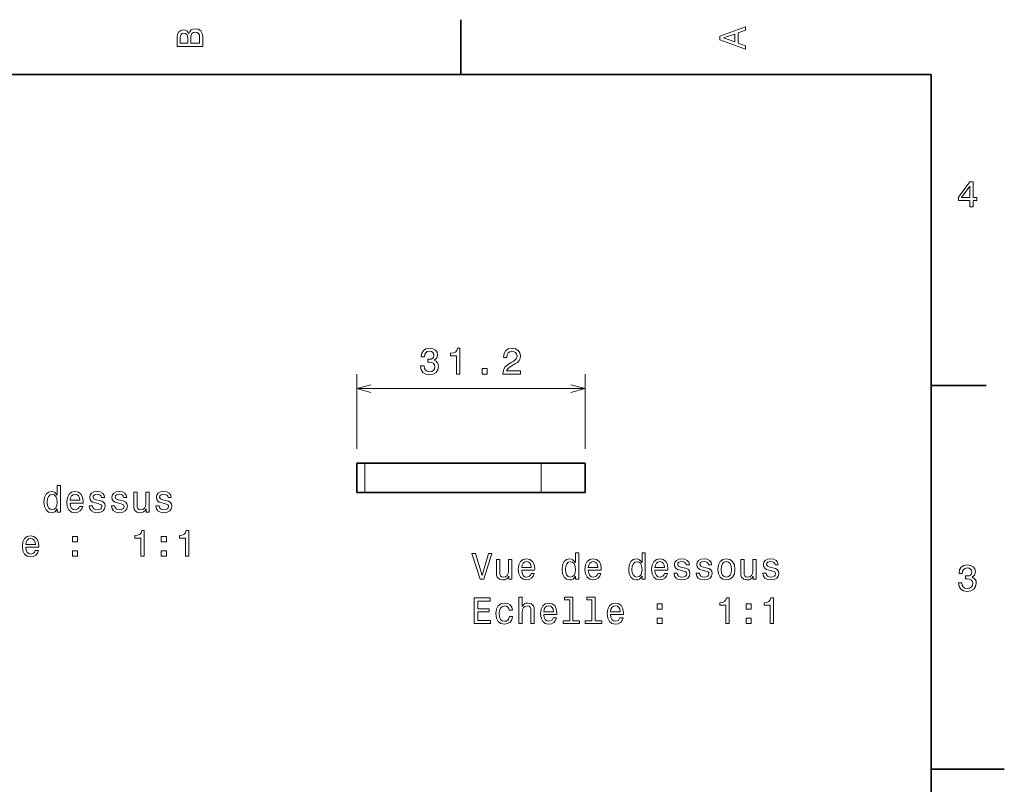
# Model space of a CAD drawing. Extents: x 0 to 297, y 0 to 210.
# Tile 9 of 9: x 162 to 297, y 103 to 208. Entities that reach past the tile are written whole.
import ezdxf

# ---------------------------------------------------------------- set-up
doc = ezdxf.new("R2010")
doc.units = 0

msp = doc.modelspace()

# ---------------------------------------------------------------- linework, layer by layer
at = {"color": 7, "lineweight": 35, "ltscale": 0.1875}
for p, q in [((222.699997, 200), (222.699997, 207.5)), ((287, 157.5), (294.5, 157.5))]:
    msp.add_line(p, q, dxfattribs=at)
at = {"color": 7, "lineweight": 35}
for p, q in [((287, 200), (10, 200)), ((287, 10), (287, 200)), ((233.706909, 146.840134), (209.604797, 146.840134)), ((233.706909, 142.840134), (209.604797, 142.840134))]:
    msp.add_line(p, q, dxfattribs=at)
at = {"color": 7, "lineweight": 13, "ltscale": 0.255231}
for p, q in [((208.498291, 148.840134), (208.498291, 159.049393)), ((239.693359, 148.840134), (239.693359, 159.049393))]:
    msp.add_line(p, q, dxfattribs=at)
at = {"color": 7, "lineweight": 13}
msp.add_line((208.498291, 157.049393), (239.693359, 157.049393), dxfattribs=at)
at = {"color": 7, "lineweight": 35, "ltscale": 0.027663}
for p, q in [((209.604797, 146.840134), (208.498291, 146.840134)), ((209.604797, 142.840134), (208.498291, 142.840134))]:
    msp.add_line(p, q, dxfattribs=at)
at = {"color": 7, "lineweight": 35, "ltscale": 0.1}
for p, q in [((208.498291, 142.840134), (208.498291, 146.840134)), ((239.693359, 142.840134), (239.693359, 146.840134))]:
    msp.add_line(p, q, dxfattribs=at)
at = {"color": 7, "lineweight": 13, "ltscale": 0.1}
for p, q in [((209.604797, 142.840134), (209.604797, 146.840134)), ((233.706909, 146.840134), (233.706909, 142.840134))]:
    msp.add_line(p, q, dxfattribs=at)
at = {"color": 7, "lineweight": 35, "ltscale": 0.149661}
for p, q in [((239.693359, 146.840134), (233.706909, 146.840134)), ((239.693359, 142.840134), (233.706909, 142.840134))]:
    msp.add_line(p, q, dxfattribs=at)
at = {"color": 7, "lineweight": 35, "ltscale": 0.25}
msp.add_line((287, 105), (297, 105), dxfattribs=at)
at = {"color": 7, "lineweight": 13}
for points in [[(185.542007, 205.630417), (185.249496, 205.983429), (185.052811, 206.074219), (184.81073, 206.104477), (184.432495, 206.03891), (184.160156, 205.842224), (183.993729, 205.524506), (183.933212, 205.080704), (183.933212, 203.835022), (187.433212, 203.835022), (187.433212, 205.151306), (187.36261, 205.620331), (187.155838, 205.968307), (186.828018, 206.185165), (186.384216, 206.260818), (186.08667, 206.215424), (185.839554, 206.094391), (185.65799, 205.897705)], [(261.633209, 203.466858), (261.633209, 203.930847), (260.604401, 204.298996), (260.604401, 205.695969), (261.633209, 206.064133), (261.633209, 206.538193), (258.128174, 205.257217), (258.128174, 204.742798)], [(185.385666, 204.984879), (185.385666, 204.298996), (184.351807, 204.298996), (184.351807, 205.025223), (184.382065, 205.297562), (184.472839, 205.489197), (184.629181, 205.605194), (184.86116, 205.645538), (185.093155, 205.600143), (185.254532, 205.479111), (185.355408, 205.272339)], [(187.014618, 205.095825), (187.014618, 204.298996), (185.809296, 204.298996), (185.809296, 205.050446), (185.844589, 205.368164), (185.9505, 205.595108), (186.132065, 205.731277), (186.394302, 205.776657), (186.671692, 205.731277), (186.863327, 205.605194), (186.979324, 205.393372)], [(260.17572, 204.460388), (258.632477, 205), (260.17572, 205.539627)], [(292.277374, 181.916794), (292.731262, 181.916794), (292.731262, 182.784225), (293.23056, 182.784225), (293.23056, 183.187683), (292.731262, 183.187683), (292.731262, 185.341141), (292.272339, 185.341141), (290.739197, 183.228027), (290.739197, 182.784225), (292.277374, 182.784225)], [(291.162842, 183.187683), (292.277374, 184.756134), (292.277374, 183.187683)], [(217.220886, 160.148819), (217.220886, 160.11351), (217.301575, 159.629364), (217.538574, 159.266251), (217.911804, 159.034256), (218.406006, 158.948517), (218.930542, 159.034256), (219.323914, 159.256165), (219.57605, 159.609192), (219.666809, 160.06308), (219.626465, 160.360626), (219.515564, 160.602707), (219.333984, 160.789307), (219.091919, 160.925476), (219.419739, 161.1978), (219.535706, 161.631516), (219.460083, 162.024887), (219.243225, 162.322449), (218.890198, 162.509048), (218.406006, 162.5746), (217.952148, 162.493912), (217.604187, 162.272018), (217.377197, 161.918991), (217.301575, 161.449966), (217.301575, 161.414658), (217.750427, 161.414658), (217.790771, 161.737427), (217.921875, 161.969421), (218.133667, 162.110626), (218.431274, 162.161057), (218.693481, 162.120712), (218.885132, 162.014801), (219.00116, 161.843338), (219.046509, 161.611343), (219.00116, 161.364227), (218.880066, 161.1978), (218.668274, 161.096939), (218.380798, 161.066681), (218.184143, 161.071716), (218.184143, 160.673309), (218.431274, 160.683395), (218.748962, 160.638), (218.986023, 160.516968), (219.127197, 160.320282), (219.177673, 160.06308), (219.122192, 159.770569), (218.975891, 159.553711), (218.743958, 159.417542), (218.436279, 159.372162), (218.118591, 159.422592), (217.886597, 159.573883), (217.740295, 159.815964), (217.684875, 160.148819)], [(222.137024, 159.049393), (222.595947, 159.049393), (222.595947, 162.5746), (222.252991, 162.5746), (222.162231, 162.266968), (221.980652, 162.060196), (221.703308, 161.939163), (221.320007, 161.898819), (221.320007, 161.540741), (222.137024, 161.540741)], [(228.469299, 159.049393), (230.874878, 159.049393), (230.874878, 159.483109), (228.973633, 159.483109), (229.079529, 159.720139), (229.261047, 159.916824), (229.820862, 160.274887), (230.118408, 160.426193), (230.451294, 160.643051), (230.688293, 160.895203), (230.824463, 161.192764), (230.874878, 161.530655), (230.789185, 161.954285), (230.552124, 162.28714), (230.189026, 162.498962), (229.720032, 162.5746), (229.23584, 162.488876), (228.867676, 162.251831), (228.630676, 161.873596), (228.549988, 161.374313), (228.549988, 161.303711), (229.008911, 161.303711), (229.008911, 161.344055), (229.054321, 161.686996), (229.190491, 161.939163), (229.407349, 162.10054), (229.694763, 162.156021), (229.987305, 162.105591), (230.204163, 161.979507), (230.345398, 161.782822), (230.395813, 161.535706), (230.360474, 161.303711), (230.264648, 161.107025), (230.103271, 160.935562), (229.881409, 160.784256), (229.583862, 160.622879), (229.0896, 160.310196), (228.741638, 159.977341), (228.534851, 159.573883), (228.469299, 159.064514)], [(225.615845, 159.049393), (226.311768, 159.049393), (226.311768, 159.800827), (225.615845, 159.800827)], [(167.556381, 140.600082), (167.556381, 140.181488), (168.000183, 140.181488), (168.000183, 143.802521), (167.561432, 143.802521), (167.561432, 142.476151), (167.223526, 142.859436), (167.016754, 142.950226), (166.779724, 142.985519), (166.351059, 142.884659), (166.018204, 142.602234), (165.801346, 142.148346), (165.725693, 141.538116), (165.801346, 140.927887), (166.018204, 140.468948), (166.351059, 140.181488), (166.779724, 140.085663), (167.016754, 140.120972), (167.228577, 140.211746)], [(169.316467, 141.406998), (171.09169, 141.406998), (171.096725, 141.61377), (171.016037, 142.193741), (170.794128, 142.627457), (170.441116, 142.889694), (169.972092, 142.985519), (169.513153, 142.884659), (169.160126, 142.602234), (168.933182, 142.143311), (168.852493, 141.538116), (168.928146, 140.917801), (169.15509, 140.463913), (169.503067, 140.181488), (169.956955, 140.085663), (170.350327, 140.15123), (170.673096, 140.322693), (170.910126, 140.595032), (171.046295, 140.958145), (170.607544, 140.958145), (170.516754, 140.756409), (170.385635, 140.605118), (170.012436, 140.484085), (169.724976, 140.539551), (169.508118, 140.716064), (169.366898, 141.00354), (169.316467, 141.391861)], [(173.290527, 141.760025), (172.861862, 141.860886), (172.544128, 141.976883), (172.438232, 142.213913), (172.468491, 142.380341), (172.574402, 142.501373), (172.745865, 142.577026), (172.992981, 142.607285), (173.230011, 142.577026), (173.416611, 142.486237), (173.537659, 142.350082), (173.588089, 142.168518), (174.021805, 142.168518), (174.021805, 142.178604), (173.946152, 142.506409), (173.73938, 142.763626), (173.416611, 142.925003), (172.992981, 142.985519), (172.564301, 142.925003), (172.251633, 142.758575), (172.054947, 142.511459), (171.994415, 142.198776), (172.03981, 141.896179), (172.18103, 141.684372), (172.41301, 141.533066), (172.750916, 141.42717), (173.245148, 141.306122), (173.547729, 141.180054), (173.628433, 141.079178), (173.658691, 140.927887), (173.613297, 140.741287), (173.492264, 140.600082), (173.295578, 140.509293), (173.033325, 140.479034), (172.755951, 140.509293), (172.55423, 140.615204), (172.41806, 140.786682), (172.362579, 141.023712), (171.933899, 141.023712), (172.004517, 140.620255), (172.211288, 140.327744), (172.539093, 140.15123), (172.992981, 140.085663), (173.467041, 140.15123), (173.815033, 140.327744), (174.02684, 140.610168), (174.102493, 140.978317), (174.047012, 141.296036), (173.890671, 141.512894), (173.633469, 141.654114)], [(176.326553, 141.760025), (175.897888, 141.860886), (175.580154, 141.976883), (175.474243, 142.213913), (175.504517, 142.380341), (175.610413, 142.501373), (175.781891, 142.577026), (176.029007, 142.607285), (176.266037, 142.577026), (176.452637, 142.486237), (176.573669, 142.350082), (176.624115, 142.168518), (177.057831, 142.168518), (177.057831, 142.178604), (176.982178, 142.506409), (176.775406, 142.763626), (176.452637, 142.925003), (176.029007, 142.985519), (175.600327, 142.925003), (175.287659, 142.758575), (175.090973, 142.511459), (175.030441, 142.198776), (175.075836, 141.896179), (175.217041, 141.684372), (175.449036, 141.533066), (175.786926, 141.42717), (176.281158, 141.306122), (176.583755, 141.180054), (176.664459, 141.079178), (176.694702, 140.927887), (176.649323, 140.741287), (176.52829, 140.600082), (176.331604, 140.509293), (176.069351, 140.479034), (175.791977, 140.509293), (175.59024, 140.615204), (175.454071, 140.786682), (175.398605, 141.023712), (174.969925, 141.023712), (175.040527, 140.620255), (175.247299, 140.327744), (175.575119, 140.15123), (176.029007, 140.085663), (176.503067, 140.15123), (176.851044, 140.327744), (177.062866, 140.610168), (177.138519, 140.978317), (177.083038, 141.296036), (176.926697, 141.512894), (176.669495, 141.654114)], [(180.1241, 142.889694), (179.680298, 142.889694), (179.680298, 141.326294), (179.629868, 140.963196), (179.483612, 140.700943), (179.256668, 140.539551), (178.959122, 140.48912), (178.722092, 140.529465), (178.570786, 140.650513), (178.485046, 140.857285), (178.464874, 141.14978), (178.464874, 142.889694), (178.021088, 142.889694), (178.021088, 141.109436), (178.036209, 140.751373), (178.132034, 140.453827), (178.42453, 140.181488), (178.893555, 140.085663), (179.145721, 140.120972), (179.362579, 140.211746), (179.549179, 140.368088), (179.70047, 140.595032), (179.70047, 140.181488), (180.1241, 140.181488)], [(182.398605, 141.760025), (181.969925, 141.860886), (181.652206, 141.976883), (181.546295, 142.213913), (181.576553, 142.380341), (181.682465, 142.501373), (181.853928, 142.577026), (182.101044, 142.607285), (182.338074, 142.577026), (182.524689, 142.486237), (182.645721, 142.350082), (182.696152, 142.168518), (183.129868, 142.168518), (183.129868, 142.178604), (183.054214, 142.506409), (182.847443, 142.763626), (182.524689, 142.925003), (182.101044, 142.985519), (181.672379, 142.925003), (181.359695, 142.758575), (181.16301, 142.511459), (181.102493, 142.198776), (181.147888, 141.896179), (181.289093, 141.684372), (181.521072, 141.533066), (181.858978, 141.42717), (182.35321, 141.306122), (182.655807, 141.180054), (182.736496, 141.079178), (182.766754, 140.927887), (182.721375, 140.741287), (182.600327, 140.600082), (182.403641, 140.509293), (182.141388, 140.479034), (181.864014, 140.509293), (181.662292, 140.615204), (181.526123, 140.786682), (181.470642, 141.023712), (181.041977, 141.023712), (181.112579, 140.620255), (181.319351, 140.327744), (181.647156, 140.15123), (182.101044, 140.085663), (182.575104, 140.15123), (182.923096, 140.327744), (183.134918, 140.610168), (183.210556, 140.978317), (183.15509, 141.296036), (182.998749, 141.512894), (182.741547, 141.654114)], [(166.855377, 142.587112), (167.147888, 142.51651), (167.369781, 142.319824), (167.500916, 141.992004), (167.551346, 141.538116), (167.500916, 141.079178), (167.369781, 140.751373), (167.147888, 140.549637), (166.855377, 140.484085), (166.578003, 140.549637), (166.36618, 140.751373), (166.224976, 141.084229), (166.179581, 141.538116), (166.224976, 141.986969), (166.36618, 142.314774), (166.578003, 142.51651)], [(169.316467, 141.780197), (169.371948, 142.128174), (169.508118, 142.385376), (169.71489, 142.541718), (169.987213, 142.597198), (170.254517, 142.541718), (170.461288, 142.385376), (170.587372, 142.128174), (170.632751, 141.780197)], [(178.98938, 134.134659), (179.448303, 134.134659), (179.448303, 137.659882), (179.105377, 137.659882), (179.014587, 137.352234), (178.833038, 137.145462), (178.555664, 137.024429), (178.172379, 136.984085), (178.172379, 136.626007), (178.98938, 136.626007)], [(185.061432, 134.134659), (185.520355, 134.134659), (185.520355, 137.659882), (185.177414, 137.659882), (185.086639, 137.352234), (184.90509, 137.145462), (184.627701, 137.024429), (184.244415, 136.984085), (184.244415, 136.626007), (185.061432, 136.626007)], [(163.244431, 135.360168), (165.019638, 135.360168), (165.024689, 135.56694), (164.944, 136.146912), (164.722092, 136.580627), (164.369064, 136.842865), (163.90004, 136.93869), (163.441116, 136.83783), (163.088089, 136.555405), (162.861145, 136.096481), (162.780441, 135.491287), (162.856094, 134.870972), (163.083038, 134.417084), (163.43103, 134.134659), (163.884918, 134.038834), (164.27829, 134.104401), (164.601059, 134.275864), (164.838089, 134.548203), (164.974243, 134.911316), (164.535492, 134.911316), (164.444717, 134.709579), (164.313583, 134.558289), (163.940384, 134.437256), (163.652924, 134.492722), (163.436066, 134.669235), (163.294861, 134.956711), (163.244431, 135.345032)], [(163.244431, 135.733368), (163.299896, 136.081345), (163.436066, 136.338547), (163.642838, 136.494888), (163.915176, 136.550369), (164.182465, 136.494888), (164.389236, 136.338547), (164.51532, 136.081345), (164.560699, 135.733368)], [(169.624115, 136.091431), (170.320068, 136.091431), (170.320068, 136.842865), (169.624115, 136.842865)], [(181.768188, 136.091431), (182.464157, 136.091431), (182.464157, 136.842865), (181.768188, 136.842865)], [(169.624115, 134.134659), (170.320068, 134.134659), (170.320068, 134.886093), (169.624115, 134.886093)], [(181.768188, 134.134659), (182.464157, 134.134659), (182.464157, 134.886093), (181.768188, 134.886093)], [(238.37825, 131.4021), (238.37825, 130.983505), (238.822052, 130.983505), (238.822052, 134.604538), (238.383286, 134.604538), (238.383286, 133.278168), (238.045395, 133.661453), (237.838623, 133.752243), (237.601593, 133.787537), (237.172913, 133.686676), (236.840057, 133.404251), (236.623199, 132.950363), (236.547562, 132.340134), (236.623199, 131.729904), (236.840057, 131.270966), (237.172913, 130.983505), (237.601593, 130.88768), (237.838623, 130.922989), (238.05043, 131.013763)], [(247.486313, 131.4021), (247.486313, 130.983505), (247.930115, 130.983505), (247.930115, 134.604538), (247.491364, 134.604538), (247.491364, 133.278168), (247.153458, 133.661453), (246.946686, 133.752243), (246.709656, 133.787537), (246.280991, 133.686676), (245.948135, 133.404251), (245.731277, 132.950363), (245.655624, 132.340134), (245.731277, 131.729904), (245.948135, 131.270966), (246.280991, 130.983505), (246.709656, 130.88768), (246.946686, 130.922989), (247.158508, 131.013763)], [(226.491364, 134.488556), (225.613831, 131.507996), (224.711105, 134.488556), (224.231995, 134.488556), (225.361679, 130.983505), (225.865997, 130.983505), (226.970459, 134.488556)], [(229.693802, 133.691711), (229.25, 133.691711), (229.25, 132.128311), (229.19957, 131.765213), (229.053314, 131.50296), (228.82637, 131.341568), (228.528824, 131.291138), (228.291794, 131.331482), (228.140488, 131.45253), (228.054764, 131.659302), (228.034592, 131.951797), (228.034592, 133.691711), (227.59079, 133.691711), (227.59079, 131.911453), (227.605911, 131.553391), (227.701736, 131.255844), (227.994247, 130.983505), (228.463257, 130.88768), (228.715424, 130.922989), (228.932281, 131.013763), (229.118881, 131.170105), (229.270172, 131.397049), (229.270172, 130.983505), (229.693802, 130.983505)], [(231.030258, 132.209015), (232.805481, 132.209015), (232.810516, 132.415787), (232.729828, 132.995758), (232.507935, 133.429474), (232.154907, 133.691711), (231.685883, 133.787537), (231.226944, 133.686676), (230.873917, 133.404251), (230.646973, 132.945328), (230.566284, 132.340134), (230.641937, 131.719818), (230.868881, 131.26593), (231.216858, 130.983505), (231.670746, 130.88768), (232.064117, 130.953247), (232.386887, 131.12471), (232.623917, 131.397049), (232.760086, 131.760162), (232.321335, 131.760162), (232.230545, 131.558426), (232.099426, 131.407135), (231.726227, 131.286102), (231.438766, 131.341568), (231.221909, 131.518082), (231.080688, 131.805557), (231.030258, 132.193878)], [(231.030258, 132.582214), (231.085739, 132.930191), (231.221909, 133.187393), (231.42868, 133.343735), (231.701019, 133.399216), (231.968307, 133.343735), (232.175079, 133.187393), (232.301163, 132.930191), (232.346542, 132.582214)], [(237.677231, 133.38913), (237.969742, 133.318512), (238.19165, 133.121826), (238.322769, 132.794022), (238.373199, 132.340134), (238.322769, 131.881195), (238.19165, 131.553391), (237.969742, 131.351654), (237.677231, 131.286102), (237.399857, 131.351654), (237.188049, 131.553391), (237.046829, 131.886246), (237.00145, 132.340134), (237.046829, 132.788986), (237.188049, 133.116791), (237.399857, 133.318512)], [(240.138336, 132.209015), (241.913544, 132.209015), (241.918594, 132.415787), (241.837906, 132.995758), (241.615997, 133.429474), (241.26297, 133.691711), (240.793945, 133.787537), (240.335022, 133.686676), (239.981995, 133.404251), (239.755051, 132.945328), (239.674362, 132.340134), (239.75, 131.719818), (239.976944, 131.26593), (240.324936, 130.983505), (240.778824, 130.88768), (241.172195, 130.953247), (241.494965, 131.12471), (241.731995, 131.397049), (241.868164, 131.760162), (241.429398, 131.760162), (241.338623, 131.558426), (241.207489, 131.407135), (240.834305, 131.286102), (240.546829, 131.341568), (240.329971, 131.518082), (240.188766, 131.805557), (240.138336, 132.193878)], [(240.138336, 132.582214), (240.193802, 132.930191), (240.329971, 133.187393), (240.536743, 133.343735), (240.809082, 133.399216), (241.07637, 133.343735), (241.283142, 133.187393), (241.409225, 132.930191), (241.45462, 132.582214)], [(246.785309, 133.38913), (247.07782, 133.318512), (247.299713, 133.121826), (247.430847, 132.794022), (247.481277, 132.340134), (247.430847, 131.881195), (247.299713, 131.553391), (247.07782, 131.351654), (246.785309, 131.286102), (246.507935, 131.351654), (246.296112, 131.553391), (246.154907, 131.886246), (246.109512, 132.340134), (246.154907, 132.788986), (246.296112, 133.116791), (246.507935, 133.318512)], [(249.246399, 132.209015), (251.021622, 132.209015), (251.026657, 132.415787), (250.945969, 132.995758), (250.72406, 133.429474), (250.371048, 133.691711), (249.902023, 133.787537), (249.443085, 133.686676), (249.090057, 133.404251), (248.863113, 132.945328), (248.782425, 132.340134), (248.858078, 131.719818), (249.085022, 131.26593), (249.432999, 130.983505), (249.886887, 130.88768), (250.280258, 130.953247), (250.603027, 131.12471), (250.840057, 131.397049), (250.976227, 131.760162), (250.537476, 131.760162), (250.446686, 131.558426), (250.315567, 131.407135), (249.942368, 131.286102), (249.654907, 131.341568), (249.438049, 131.518082), (249.296829, 131.805557), (249.246399, 132.193878)], [(249.246399, 132.582214), (249.30188, 132.930191), (249.438049, 133.187393), (249.644821, 133.343735), (249.917145, 133.399216), (250.184448, 133.343735), (250.39122, 133.187393), (250.517303, 132.930191), (250.562683, 132.582214)], [(253.220459, 132.562042), (252.791794, 132.662903), (252.47406, 132.7789), (252.368164, 133.01593), (252.398422, 133.182358), (252.504333, 133.303391), (252.675797, 133.379044), (252.922913, 133.409302), (253.159943, 133.379044), (253.346542, 133.288254), (253.46759, 133.1521), (253.518021, 132.970535), (253.951736, 132.970535), (253.951736, 132.980621), (253.876083, 133.308426), (253.669312, 133.565643), (253.346542, 133.72702), (252.922913, 133.787537), (252.494232, 133.72702), (252.181564, 133.560593), (251.984879, 133.313477), (251.924347, 133.000793), (251.969742, 132.698196), (252.110962, 132.486389), (252.342941, 132.335083), (252.680847, 132.229187), (253.175079, 132.108139), (253.477661, 131.982071), (253.558365, 131.881195), (253.588623, 131.729904), (253.543228, 131.543304), (253.422195, 131.4021), (253.22551, 131.31131), (252.963257, 131.281052), (252.685883, 131.31131), (252.484161, 131.417221), (252.347992, 131.588699), (252.292511, 131.825729), (251.863831, 131.825729), (251.934448, 131.422272), (252.14122, 131.129761), (252.469025, 130.953247), (252.922913, 130.88768), (253.396973, 130.953247), (253.744965, 131.129761), (253.956772, 131.412186), (254.032425, 131.780334), (253.976944, 132.098053), (253.820602, 132.314911), (253.5634, 132.456131)], [(256.2565, 132.562042), (255.82782, 132.662903), (255.510086, 132.7789), (255.404175, 133.01593), (255.434448, 133.182358), (255.540344, 133.303391), (255.711823, 133.379044), (255.958939, 133.409302), (256.195984, 133.379044), (256.382568, 133.288254), (256.503601, 133.1521), (256.554047, 132.970535), (256.987762, 132.970535), (256.987762, 132.980621), (256.912109, 133.308426), (256.705322, 133.565643), (256.382568, 133.72702), (255.958939, 133.787537), (255.530258, 133.72702), (255.21759, 133.560593), (255.020905, 133.313477), (254.960373, 133.000793), (255.005768, 132.698196), (255.146973, 132.486389), (255.378967, 132.335083), (255.716858, 132.229187), (256.21109, 132.108139), (256.513702, 131.982071), (256.594391, 131.881195), (256.624634, 131.729904), (256.579254, 131.543304), (256.458221, 131.4021), (256.261536, 131.31131), (255.999283, 131.281052), (255.721909, 131.31131), (255.520172, 131.417221), (255.384003, 131.588699), (255.328537, 131.825729), (254.899857, 131.825729), (254.970459, 131.422272), (255.177231, 131.129761), (255.505051, 130.953247), (255.958939, 130.88768), (256.432983, 130.953247), (256.780975, 131.129761), (256.992798, 131.412186), (257.068451, 131.780334), (257.01297, 132.098053), (256.856628, 132.314911), (256.599426, 132.456131)], [(257.835022, 132.335083), (257.91571, 131.719818), (258.147705, 131.26593), (258.515869, 130.983505), (259.010101, 130.88768), (259.499268, 130.983505), (259.867432, 131.26088), (260.099426, 131.714767), (260.18515, 132.335083), (260.099426, 132.950363), (259.867432, 133.409302), (259.499268, 133.686676), (259.010101, 133.787537), (258.515869, 133.686676), (258.147705, 133.404251), (257.91571, 132.950363)], [(258.28891, 132.340134), (258.33429, 132.794022), (258.475494, 133.121826), (258.702454, 133.323563), (259.010101, 133.394165), (259.312683, 133.323563), (259.539612, 133.126877), (259.680847, 132.794022), (259.731262, 132.340134), (259.680847, 131.881195), (259.539612, 131.54834), (259.312683, 131.346619), (259.010101, 131.281052), (258.702454, 131.346619), (258.475494, 131.54834), (258.33429, 131.881195)], [(263.090057, 133.691711), (262.64624, 133.691711), (262.64624, 132.128311), (262.595825, 131.765213), (262.449585, 131.50296), (262.222626, 131.341568), (261.925079, 131.291138), (261.688049, 131.331482), (261.536743, 131.45253), (261.451019, 131.659302), (261.430847, 131.951797), (261.430847, 133.691711), (260.98703, 133.691711), (260.98703, 131.911453), (261.002167, 131.553391), (261.097992, 131.255844), (261.390503, 130.983505), (261.859497, 130.88768), (262.111664, 130.922989), (262.328522, 131.013763), (262.515137, 131.170105), (262.666443, 131.397049), (262.666443, 130.983505), (263.090057, 130.983505)], [(265.364563, 132.562042), (264.935883, 132.662903), (264.618164, 132.7789), (264.512238, 133.01593), (264.542511, 133.182358), (264.648407, 133.303391), (264.819885, 133.379044), (265.067017, 133.409302), (265.304047, 133.379044), (265.490631, 133.288254), (265.611664, 133.1521), (265.662109, 132.970535), (266.095825, 132.970535), (266.095825, 132.980621), (266.020172, 133.308426), (265.813416, 133.565643), (265.490631, 133.72702), (265.067017, 133.787537), (264.638336, 133.72702), (264.325653, 133.560593), (264.128967, 133.313477), (264.068451, 133.000793), (264.113831, 132.698196), (264.255035, 132.486389), (264.48703, 132.335083), (264.824921, 132.229187), (265.319153, 132.108139), (265.621765, 131.982071), (265.702454, 131.881195), (265.732697, 131.729904), (265.687317, 131.543304), (265.566284, 131.4021), (265.369598, 131.31131), (265.107361, 131.281052), (264.829956, 131.31131), (264.628235, 131.417221), (264.492065, 131.588699), (264.436584, 131.825729), (264.007935, 131.825729), (264.078522, 131.422272), (264.285309, 131.129761), (264.613098, 130.953247), (265.067017, 130.88768), (265.541077, 130.953247), (265.889038, 131.129761), (266.100861, 131.412186), (266.176514, 131.780334), (266.121033, 132.098053), (265.964691, 132.314911), (265.707489, 132.456131)], [(290.729126, 130.51622), (290.729126, 130.480911), (290.809814, 129.996765), (291.046844, 129.633652), (291.420044, 129.401657), (291.914276, 129.315933), (292.438782, 129.401657), (292.832153, 129.623566), (293.08429, 129.976593), (293.175079, 130.430481), (293.134735, 130.728027), (293.023773, 130.970108), (292.842224, 131.156708), (292.600159, 131.292877), (292.927948, 131.565216), (293.043945, 131.998932), (292.968292, 132.392303), (292.751434, 132.68985), (292.398407, 132.87645), (291.914276, 132.942017), (291.460388, 132.861313), (291.112396, 132.63942), (290.885468, 132.286392), (290.809814, 131.817368), (290.809814, 131.782074), (291.258636, 131.782074), (291.299011, 132.104828), (291.430115, 132.336823), (291.641937, 132.478027), (291.939484, 132.528473), (292.201721, 132.488113), (292.393372, 132.382217), (292.509369, 132.210739), (292.554749, 131.97876), (292.509369, 131.731628), (292.388336, 131.565216), (292.176514, 131.46434), (291.889069, 131.434082), (291.692383, 131.439133), (291.692383, 131.04071), (291.939484, 131.050797), (292.257202, 131.005417), (292.494232, 130.884369), (292.635468, 130.687683), (292.685883, 130.430481), (292.630402, 130.13797), (292.484161, 129.921112), (292.252167, 129.784943), (291.944519, 129.739563), (291.626801, 129.789993), (291.394806, 129.941284), (291.248566, 130.183365), (291.193085, 130.51622)], [(224.554764, 124.936676), (226.773773, 124.936676), (226.773773, 125.360306), (225.018738, 125.360306), (225.018738, 126.545464), (226.582138, 126.545464), (226.582138, 126.96405), (225.018738, 126.96405), (225.018738, 128.013046), (226.733429, 128.013046), (226.733429, 128.436676), (224.554764, 128.436676)], [(230.641937, 124.936676), (231.085739, 124.936676), (231.085739, 126.500076), (231.131134, 126.858147), (231.277374, 127.120392), (231.504333, 127.281776), (231.806915, 127.342293), (232.048996, 127.291862), (232.200287, 127.155693), (232.27594, 126.928749), (232.301163, 126.62616), (232.301163, 124.936676), (232.744965, 124.936676), (232.744965, 126.716934), (232.724792, 127.075005), (232.634003, 127.372559), (232.336456, 127.64489), (231.872482, 127.740707), (231.620316, 127.705406), (231.403458, 127.609589), (231.221909, 127.45829), (231.085739, 127.251518), (231.085739, 128.557709), (230.641937, 128.557709)], [(237.596542, 128.184509), (237.596542, 125.309875), (236.683716, 125.309875), (236.683716, 124.936676), (238.948135, 124.936676), (238.948135, 125.309875), (238.040344, 125.309875), (238.040344, 128.557709), (236.900574, 128.557709), (236.900574, 128.184509)], [(240.632568, 128.184509), (240.632568, 125.309875), (239.719742, 125.309875), (239.719742, 124.936676), (241.984161, 124.936676), (241.984161, 125.309875), (241.07637, 125.309875), (241.07637, 128.557709), (239.9366, 128.557709), (239.9366, 128.184509)], [(258.919312, 124.936676), (259.378235, 124.936676), (259.378235, 128.461899), (259.035309, 128.461899), (258.944519, 128.154251), (258.76297, 127.947479), (258.485596, 127.826447), (258.102295, 127.786102), (258.102295, 127.428032), (258.919312, 127.428032)], [(264.991364, 124.936676), (265.450287, 124.936676), (265.450287, 128.461899), (265.107361, 128.461899), (265.016571, 128.154251), (264.835022, 127.947479), (264.557648, 127.826447), (264.174347, 127.786102), (264.174347, 127.428032), (264.991364, 127.428032)], [(229.330688, 126.747192), (229.769455, 126.747192), (229.67868, 127.15065), (229.461823, 127.468376), (229.123917, 127.665062), (228.685165, 127.740707), (228.201019, 127.639847), (227.832855, 127.357422), (227.600876, 126.898491), (227.520172, 126.283218), (227.595825, 125.672989), (227.822769, 125.219093), (228.180847, 124.936676), (228.670029, 124.840858), (229.103745, 124.916504), (229.44165, 125.128319), (229.67363, 125.461174), (229.774506, 125.904976), (229.350876, 125.904976), (229.275223, 125.622559), (229.134003, 125.410736), (228.932281, 125.279617), (228.685165, 125.239273), (228.377533, 125.304832), (228.155624, 125.506561), (228.019455, 125.834373), (227.97406, 126.298347), (228.019455, 126.752235), (228.16066, 127.080048), (228.387619, 127.281776), (228.685165, 127.352379), (228.947403, 127.306992), (229.144104, 127.191002), (229.275223, 126.999359)], [(234.066284, 126.162178), (235.841507, 126.162178), (235.846542, 126.36895), (235.765854, 126.948921), (235.543945, 127.382645), (235.190933, 127.64489), (234.721909, 127.740707), (234.26297, 127.639847), (233.909943, 127.357422), (233.682999, 126.898491), (233.60231, 126.293304), (233.677963, 125.672989), (233.904907, 125.219093), (234.252884, 124.936676), (234.706772, 124.840858), (235.100143, 124.906418), (235.422913, 125.077888), (235.659943, 125.35022), (235.796112, 125.713333), (235.357361, 125.713333), (235.266571, 125.511604), (235.135452, 125.360306), (234.762253, 125.239273), (234.474792, 125.294746), (234.257935, 125.47126), (234.116714, 125.75872), (234.066284, 126.147049)], [(234.066284, 126.535378), (234.121765, 126.883362), (234.257935, 127.140564), (234.464706, 127.296906), (234.73703, 127.352379), (235.004333, 127.296906), (235.211105, 127.140564), (235.337173, 126.883362), (235.382568, 126.535378)], [(243.174362, 126.162178), (244.94957, 126.162178), (244.95462, 126.36895), (244.873932, 126.948921), (244.652023, 127.382645), (244.298996, 127.64489), (243.829971, 127.740707), (243.371048, 127.639847), (243.018021, 127.357422), (242.791077, 126.898491), (242.710373, 126.293304), (242.786026, 125.672989), (243.01297, 125.219093), (243.360962, 124.936676), (243.81485, 124.840858), (244.208221, 124.906418), (244.530991, 125.077888), (244.768021, 125.35022), (244.904175, 125.713333), (244.465424, 125.713333), (244.374649, 125.511604), (244.243515, 125.360306), (243.870316, 125.239273), (243.582855, 125.294746), (243.365997, 125.47126), (243.224792, 125.75872), (243.174362, 126.147049)], [(243.174362, 126.535378), (243.229828, 126.883362), (243.365997, 127.140564), (243.572769, 127.296906), (243.845108, 127.352379), (244.112396, 127.296906), (244.319168, 127.140564), (244.445251, 126.883362), (244.490631, 126.535378)], [(249.554047, 126.893448), (250.25, 126.893448), (250.25, 127.64489), (249.554047, 127.64489)], [(261.69812, 126.893448), (262.394104, 126.893448), (262.394104, 127.64489), (261.69812, 127.64489)], [(249.554047, 124.936676), (250.25, 124.936676), (250.25, 125.688118), (249.554047, 125.688118)], [(261.69812, 124.936676), (262.394104, 124.936676), (262.394104, 125.688118), (261.69812, 125.688118)]]:
    msp.add_lwpolyline(points, close=True, dxfattribs=at)
for points in [[(210.430176, 157.567032), (208.498291, 157.049393), (210.430176, 156.531754)], [(237.761536, 156.531754), (239.693359, 157.049393), (237.761536, 157.567032)]]:
    msp.add_lwpolyline(points, dxfattribs=at)

doc.saveas('drawing.dxf')
